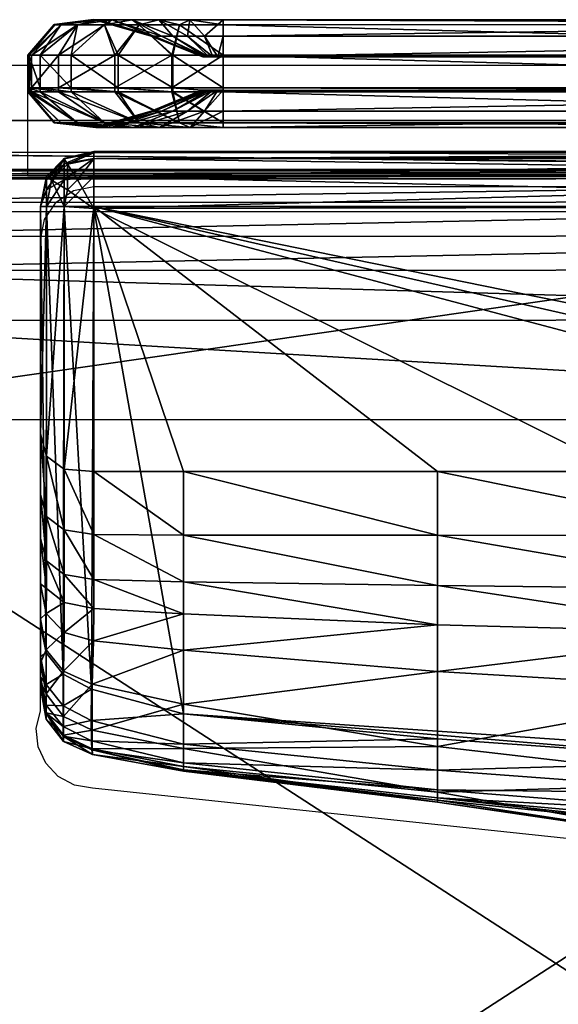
# Model space of a CAD drawing. Header units: inches. Extents: x -211 to 145, y -42 to 108.
# Tile 72 of 222: x -122 to -116, y 96 to 108. Entities that reach past the tile are written whole.
import ezdxf

# ---------------------------------------------------------------- set-up
doc = ezdxf.new("R2010")
doc.units = ezdxf.units.IN
doc.header["$MEASUREMENT"] = 0
for name, color, linetype in [('A-FURN', 7, 'Continuous'), ('A-FURN-P-SEAT', 2, 'Continuous'), ('A-FURN-P-SEAT-T', 2, 'Continuous')]:
    doc.layers.add(name, color=color, linetype=linetype)
doc.layers.add('CET color Grey57', color=7, linetype='Continuous', true_color=0x91938e)
doc.layers.add('CET color Grey65', color=7, linetype='Continuous', true_color=0xa4a5aa)
doc.styles.add('Arial', font='arial.ttf')

# ---------------------------------------------------------------- blocks, each defined once
blk = doc.blocks.new('*C25')
at = {"layer": 'A-FURN-P-SEAT', "linetype": 'Continuous'}
blk.add_line((-16.25, 15.697), (-16.25, 17.01), dxfattribs=at)
blk.add_line((-16.25, 15.697), (-16.25, 17.01), dxfattribs=at)
for points in [[(-24.537, -17.01), (-24.537, 16.216), (-24.477, 16.52), (-24.305, 16.777), (-24.047, 16.95), (-23.743, 17.01), (23.743, 17.01), (24.047, 16.95), (24.305, 16.777), (24.477, 16.52), (24.537, 16.216), (24.537, -17.01)], [(23.881, -17.01), (23.881, 15.559), (23.82, 15.863), (23.648, 16.121), (23.391, 16.293), (23.087, 16.354), (-23.087, 16.354), (-23.391, 16.293), (-23.648, 16.121), (-23.82, 15.863), (-23.881, 15.559), (-23.881, -17.01)], [(-24.537, -17.01), (-24.537, 16.216), (-24.477, 16.52), (-24.305, 16.777), (-24.047, 16.95), (-23.743, 17.01), (23.743, 17.01), (24.047, 16.95), (24.305, 16.777), (24.477, 16.52), (24.537, 16.216), (24.537, -17.01)], [(23.881, -17.01), (23.881, 15.559), (23.82, 15.863), (23.648, 16.121), (23.391, 16.293), (23.087, 16.354), (-23.087, 16.354), (-23.391, 16.293), (-23.648, 16.121), (-23.82, 15.863), (-23.881, 15.559), (-23.881, -17.01)], [(-23.881, -17.01), (-23.881, 15.559), (-23.82, 15.863), (-23.648, 16.121), (-23.391, 16.293), (-23.087, 16.354), (23.087, 16.354), (23.391, 16.293), (23.648, 16.121), (23.82, 15.863), (23.881, 15.559), (23.881, -17.01)], [(23.224, -17.01), (23.224, 14.903), (23.164, 15.207), (22.992, 15.464), (22.734, 15.637), (22.43, 15.697), (-22.43, 15.697), (-22.734, 15.637), (-22.992, 15.464), (-23.164, 15.207), (-23.224, 14.903), (-23.224, -17.01)], [(-23.881, -17.01), (-23.881, 15.559), (-23.82, 15.863), (-23.648, 16.121), (-23.391, 16.293), (-23.087, 16.354), (23.087, 16.354), (23.391, 16.293), (23.648, 16.121), (23.82, 15.863), (23.881, 15.559), (23.881, -17.01)], [(23.224, -17.01), (23.224, 14.903), (23.164, 15.207), (22.992, 15.464), (22.734, 15.637), (22.43, 15.697), (-22.43, 15.697), (-22.734, 15.637), (-22.992, 15.464), (-23.164, 15.207), (-23.224, 14.903), (-23.224, -17.01)], [(0, 6.772), (-15.482, 8.419), (-15.696, 8.454), (-15.887, 8.555), (-16.035, 8.713), (-16.125, 8.91), (-16.148, 9.125), (-16.1, 9.336), (-16.1, 14.933), (-16.051, 15.176), (-15.913, 15.383), (-15.707, 15.521), (-15.463, 15.57), (-15.463, 15.57), (15.463, 15.57)], [(0, 6.772), (-15.482, 8.419), (-15.696, 8.454), (-15.887, 8.555), (-16.035, 8.713), (-16.125, 8.91), (-16.148, 9.125), (-16.1, 9.336), (-16.1, 14.933), (-16.051, 15.176), (-15.913, 15.383), (-15.707, 15.521), (-15.463, 15.57), (-15.463, 15.57), (15.463, 15.57)]]:
    blk.add_lwpolyline(points, dxfattribs=at)
blk.add_lwpolyline([(-22.01, -17.01), (-22.312, -16.95), (-22.567, -16.779), (-22.737, -16.524), (-22.797, -16.223), (-22.797, 14.483), (-22.737, 14.784), (-22.567, 15.039), (-22.312, 15.21), (-22.01, 15.27), (22.01, 15.27), (22.312, 15.21), (22.567, 15.039), (22.737, 14.784), (22.797, 14.483), (22.797, -16.223), (22.737, -16.524), (22.567, -16.779), (22.312, -16.95), (22.01, -17.01), (-22.01, -17.01)], close=True, dxfattribs=at)
blk.add_lwpolyline([(-22.01, -17.01), (-22.312, -16.95), (-22.567, -16.779), (-22.737, -16.524), (-22.797, -16.223), (-22.797, 14.483), (-22.737, 14.784), (-22.567, 15.039), (-22.312, 15.21), (-22.01, 15.27), (22.01, 15.27), (22.312, 15.21), (22.567, 15.039), (22.737, 14.784), (22.797, 14.483), (22.797, -16.223), (22.737, -16.524), (22.567, -16.779), (22.312, -16.95), (22.01, -17.01), (-22.01, -17.01)], close=True, dxfattribs=at)
at = {"layer": 'A-FURN-P-SEAT-T', "linetype": 'Continuous', "style": 'Arial'}
blk.add_attdef('ITEXT', (-9.252, -17.234), '', height=2.8, dxfattribs=at).dxf.unprotected_set("ltscale", 0)
blk = doc.blocks.new('*C47')
at = {"layer": 'CET color Grey57', "linetype": 'Continuous'}
mesh = blk.add_polyface(dxfattribs=at)
corners = [(-15.735, 17.129, 49.396), (-15.34, 17.492, 49.014), (-15.658, 17.492, 48.602), (-16.103, 17.129, 48.843), (-15.858, 17.492, 48.121), (-16.236, 17.129, 48.215), (-15.404, 17.551, 47.999), (-15.927, 17.492, 47.604), (-16.24, 17.129, 47.605), (-15.457, 17.551, 47.604), (-15.937, 17.493, 13.817), (-16.25, 17.13, 13.817), (-15.467, 17.552, 13.817), (-15.883, 17.129, 0.712), (-16.205, 17.129, 1.403), (-15.658, 17.492, 1.69), (-15.34, 17.492, 1.277), (-16.235, 17.129, 2.07), (-15.858, 17.492, 2.171), (-15.404, 17.551, 2.293), (-16.24, 17.129, 2.687), (-15.927, 17.492, 2.687), (-15.457, 17.551, 2.688), (-15.735, 16.742, 49.396), (-16.103, 16.742, 48.843), (-16.236, 16.742, 48.215), (-16.24, 16.742, 47.605), (-16.25, 16.742, 13.817), (-15.883, 16.742, 0.712), (-15.214, 17.129, 0.406), (-16.204, 16.742, 1.403), (-16.235, 16.742, 2.07), (-16.24, 16.742, 2.687)]
mesh.append_faces([[corners[k] for k in face] for face in [(0, 1, 2, 0), (0, 2, 3, 0), (3, 2, 4, 3), (3, 4, 5, 3), (2, 6, 4, 2), (5, 4, 7, 5), (5, 7, 8, 5), (4, 6, 9, 4), (4, 9, 7, 4), (8, 7, 10, 8), (8, 10, 11, 8), (7, 9, 12, 7), (7, 12, 10, 7), (13, 14, 15, 13), (13, 15, 16, 13), (14, 17, 18, 14), (14, 18, 15, 14), (15, 18, 19, 15), (17, 20, 21, 17), (17, 21, 18, 17), (18, 21, 22, 18), (18, 22, 19, 18), (20, 11, 10, 20), (20, 10, 21, 20), (21, 10, 12, 21), (21, 12, 22, 21), (23, 0, 3, 23), (23, 3, 24, 23), (24, 3, 5, 24), (24, 5, 25, 24), (25, 5, 8, 25), (25, 8, 26, 25), (26, 8, 11, 26), (26, 11, 27, 26), (28, 13, 29, 28), (30, 14, 13, 30), (30, 13, 28, 30), (31, 17, 14, 31), (31, 14, 30, 31), (32, 20, 17, 32), (32, 17, 31, 32), (27, 11, 20, 27), (27, 20, 32, 27)]])
mesh = blk.add_polyface(dxfattribs=at)
corners = [(-14.525, 17.129, 49.911), (-14.926, 17.492, 49.33), (-15.177, 17.129, 49.77), (-14.445, 17.492, 49.529), (-14.692, 17.551, 48.923), (-15.34, 17.492, 49.014), (-15.735, 17.129, 49.396), (-15.008, 17.551, 48.681), (-14.527, 17.356, 48.198), (-15.251, 17.551, 48.366), (-15.658, 17.492, 48.602), (-14.661, 17.356, 48.024), (-15.404, 17.551, 47.999), (-14.746, 17.356, 47.821), (-14.775, 17.356, 47.603), (-15.457, 17.551, 47.604), (-14.785, 17.356, 13.817), (-15.467, 17.552, 13.817), (-14.18, 17.113, 13.817), (-14.539, 17.129, 0.38), (-15.214, 17.129, 0.406), (-14.926, 17.492, 0.961), (-15.883, 17.129, 0.712), (-15.34, 17.492, 1.277), (-15.008, 17.551, 1.611), (-14.692, 17.551, 1.369), (-14.527, 17.356, 2.093), (-15.658, 17.492, 1.69), (-15.251, 17.551, 1.926), (-14.661, 17.356, 2.268), (-15.404, 17.551, 2.293), (-14.746, 17.356, 2.471), (-15.457, 17.551, 2.688), (-14.775, 17.356, 2.688), (-14.525, 16.742, 49.911), (-15.177, 16.742, 49.77), (-15.735, 16.742, 49.396), (-15.214, 16.742, 0.406), (-14.539, 16.742, 0.38), (-15.883, 16.742, 0.712)]
mesh.append_faces([[corners[k] for k in face] for face in [(0, 1, 2, 0), (3, 4, 1, 3), (2, 1, 5, 2), (2, 5, 6, 2), (1, 4, 7, 1), (1, 7, 5, 1), (4, 8, 7, 4), (5, 7, 9, 5), (5, 9, 10, 5), (7, 8, 11, 7), (7, 11, 9, 7), (10, 9, 12, 10), (9, 11, 13, 9), (9, 13, 12, 9), (12, 13, 14, 12), (12, 14, 15, 12), (15, 14, 16, 15), (15, 16, 17, 15), (14, 18, 16, 14), (19, 20, 21, 19), (20, 22, 23, 20), (20, 23, 21, 20), (21, 23, 24, 21), (21, 24, 25, 21), (25, 24, 26, 25), (23, 27, 28, 23), (23, 28, 24, 23), (24, 28, 29, 24), (24, 29, 26, 24), (27, 30, 28, 27), (28, 30, 31, 28), (28, 31, 29, 28), (30, 32, 33, 30), (30, 33, 31, 30), (32, 17, 16, 32), (32, 16, 33, 32), (33, 16, 18, 33), (34, 0, 2, 34), (34, 2, 35, 34), (35, 2, 6, 35), (35, 6, 36, 35), (37, 20, 19, 37), (37, 19, 38, 37), (39, 20, 37, 39)]])
mesh = blk.add_polyface(dxfattribs=at)
corners = [(-13.929, 17.129, 49.909), (-14.445, 17.492, 49.529), (-14.525, 17.129, 49.911), (-13.929, 17.492, 49.596), (-14.324, 17.551, 49.074), (-14.926, 17.492, 49.33), (-14.692, 17.551, 48.923), (-14.149, 17.356, 48.416), (-14.352, 17.356, 48.332), (-13.993, 17.112, 47.831), (-14.051, 17.112, 47.807), (-14.527, 17.356, 48.198), (-14.1, 17.112, 47.77), (-14.138, 17.112, 47.72), (-14.661, 17.356, 48.024), (-14.162, 17.112, 47.663), (-14.746, 17.356, 47.821), (-14.17, 17.112, 47.603), (-14.775, 17.356, 47.603), (-14.18, 17.113, 13.817), (-13.929, 17.129, 0.383), (-14.539, 17.129, 0.38), (-14.445, 17.492, 0.763), (-13.929, 17.492, 0.696), (-14.324, 17.551, 1.217), (-14.926, 17.492, 0.961), (-14.692, 17.551, 1.369), (-14.352, 17.356, 1.96), (-14.149, 17.356, 1.876), (-14.051, 17.112, 2.484), (-14.527, 17.356, 2.093), (-14.1, 17.112, 2.522), (-14.661, 17.356, 2.268), (-14.138, 17.112, 2.571), (-14.746, 17.356, 2.471), (-14.162, 17.112, 2.629), (-14.775, 17.356, 2.688), (-14.17, 17.112, 2.689), (-13.929, 16.742, 49.909), (-14.525, 16.742, 49.911), (-14.539, 16.742, 0.38), (-13.929, 16.742, 0.383)]
mesh.append_faces([[corners[k] for k in face] for face in [(0, 1, 2, 0), (3, 4, 1, 3), (2, 1, 5, 2), (1, 4, 6, 1), (4, 7, 8, 4), (4, 8, 6, 4), (7, 9, 10, 7), (7, 10, 8, 7), (6, 8, 11, 6), (8, 10, 12, 8), (8, 12, 11, 8), (11, 12, 13, 11), (11, 13, 14, 11), (14, 13, 15, 14), (14, 15, 16, 14), (16, 15, 17, 16), (16, 17, 18, 16), (18, 17, 19, 18), (20, 21, 22, 20), (23, 22, 24, 23), (21, 25, 22, 21), (22, 25, 26, 22), (22, 26, 24, 22), (24, 26, 27, 24), (24, 27, 28, 24), (28, 27, 29, 28), (26, 30, 27, 26), (27, 30, 31, 27), (27, 31, 29, 27), (30, 32, 33, 30), (30, 33, 31, 30), (32, 34, 35, 32), (32, 35, 33, 32), (34, 36, 37, 34), (34, 37, 35, 34), (36, 19, 37, 36), (38, 2, 39, 38), (40, 21, 20, 40), (40, 20, 41, 40), (19, 17, 15, 19), (19, 15, 13, 19), (19, 13, 12, 19), (19, 12, 10, 19), (19, 10, 9, 19)]])
mesh = blk.add_polyface(dxfattribs=at)
corners = [(-13.929, 17.112, 47.839), (-13.929, 17.356, 48.444), (0, 17.357, 48.443), (0, 17.11, 47.839), (-13.929, 17.551, 49.126), (0, 17.55, 49.119), (-13.929, 17.492, 49.596), (0, 17.494, 49.595), (-13.929, 17.129, 49.909), (0, 17.128, 49.909), (-13.929, 16.742, 49.909), (0, 16.742, 49.909), (-14.445, 17.492, 49.529), (-14.324, 17.551, 49.074), (-14.149, 17.356, 48.416), (-13.993, 17.112, 47.831), (-13.929, 17.112, 2.453), (0, 17.11, 2.453), (0, 17.357, 1.849), (-13.929, 17.356, 1.848), (0, 17.55, 1.173), (-13.929, 17.551, 1.166), (0, 17.494, 0.696), (-13.929, 17.492, 0.696), (0, 17.128, 0.383), (-13.929, 17.129, 0.383), (0, 16.742, 0.383), (-13.929, 16.742, 0.383), (-14.445, 17.492, 0.763), (-14.324, 17.551, 1.217), (-14.149, 17.356, 1.876), (-13.993, 17.112, 2.461), (-14.051, 17.112, 2.484), (-14.525, 17.129, 49.911), (-14.18, 17.113, 13.817), (-14.1, 17.112, 2.522), (-14.138, 17.112, 2.571), (-14.162, 17.112, 2.629), (-14.17, 17.112, 2.689)]
mesh.append_faces([[corners[k] for k in face] for face in [(0, 1, 2, 0), (0, 2, 3, 0), (1, 4, 5, 1), (1, 5, 2, 1), (4, 6, 7, 4), (4, 7, 5, 4), (6, 8, 9, 6), (6, 9, 7, 6), (8, 10, 11, 8), (8, 11, 9, 8), (8, 6, 12, 8), (6, 4, 13, 6), (4, 1, 14, 4), (4, 14, 13, 4), (1, 0, 15, 1), (1, 15, 14, 1), (16, 17, 18, 16), (16, 18, 19, 16), (19, 18, 20, 19), (19, 20, 21, 19), (21, 20, 22, 21), (21, 22, 23, 21), (23, 22, 24, 23), (23, 24, 25, 23), (25, 24, 26, 25), (25, 26, 27, 25), (25, 28, 23, 25), (23, 29, 21, 23), (21, 29, 30, 21), (21, 30, 19, 21), (19, 30, 31, 19), (19, 31, 16, 19), (30, 32, 31, 30), (10, 8, 33, 10), (34, 15, 0, 34), (0, 16, 34, 0), (16, 31, 32, 16), (16, 32, 35, 16), (16, 35, 36, 16), (16, 36, 37, 16), (16, 37, 38, 16), (16, 38, 34, 16), (17, 16, 0, 17), (17, 0, 3, 17)]])
mesh = blk.add_polyface(dxfattribs=at)
corners = [(-15.34, 16.324, 49.014), (-15.735, 16.694, 49.396), (-16.103, 16.694, 48.843), (-15.657, 16.325, 48.602), (-15.735, 16.742, 49.396), (-16.103, 16.742, 48.843), (-16.236, 16.694, 48.215), (-15.858, 16.325, 48.121), (-16.236, 16.742, 48.215), (-15.239, 16.272, 48.359), (-16.24, 16.694, 47.605), (-15.927, 16.325, 47.604), (-16.24, 16.742, 47.605), (-15.391, 16.272, 47.995), (-15.443, 16.272, 47.604), (-16.25, 16.695, 13.817), (-15.936, 16.325, 13.817), (-16.25, 16.742, 13.817), (-15.453, 16.273, 13.817), (-15.214, 16.694, 0.406), (-15.883, 16.694, 0.712), (-15.883, 16.742, 0.712), (-15.34, 16.324, 1.278), (-15.657, 16.325, 1.69), (-16.204, 16.694, 1.403), (-16.204, 16.742, 1.403), (-15.858, 16.325, 2.171), (-16.235, 16.694, 2.07), (-16.235, 16.742, 2.07), (-15.239, 16.272, 1.933), (-15.927, 16.325, 2.688), (-16.24, 16.694, 2.687), (-16.24, 16.742, 2.687), (-15.391, 16.272, 2.297), (-15.443, 16.272, 2.688)]
mesh.append_faces([[corners[k] for k in face] for face in [(0, 1, 2, 0), (0, 2, 3, 0), (1, 4, 5, 1), (1, 5, 2, 1), (3, 2, 6, 3), (3, 6, 7, 3), (2, 5, 8, 2), (2, 8, 6, 2), (9, 3, 7, 9), (7, 6, 10, 7), (7, 10, 11, 7), (6, 8, 12, 6), (6, 12, 10, 6), (13, 7, 11, 13), (13, 11, 14, 13), (11, 10, 15, 11), (11, 15, 16, 11), (10, 12, 17, 10), (10, 17, 15, 10), (14, 11, 16, 14), (14, 16, 18, 14), (19, 20, 21, 19), (22, 23, 24, 22), (22, 24, 20, 22), (20, 24, 25, 20), (20, 25, 21, 20), (23, 26, 27, 23), (23, 27, 24, 23), (24, 27, 28, 24), (24, 28, 25, 24), (29, 26, 23, 29), (26, 30, 31, 26), (26, 31, 27, 26), (27, 31, 32, 27), (27, 32, 28, 27), (33, 34, 30, 33), (33, 30, 26, 33), (30, 16, 15, 30), (30, 15, 31, 30), (31, 15, 17, 31), (31, 17, 32, 31), (34, 18, 16, 34), (34, 16, 30, 34)]])
mesh = blk.add_polyface(dxfattribs=at)
corners = [(-14.445, 16.324, 49.528), (-14.525, 16.694, 49.911), (-15.177, 16.694, 49.77), (-14.926, 16.324, 49.33), (-14.525, 16.742, 49.911), (-15.177, 16.742, 49.77), (-14.32, 16.272, 49.061), (-14.685, 16.272, 48.911), (-15.735, 16.694, 49.396), (-15.34, 16.324, 49.014), (-15.735, 16.742, 49.396), (-14.351, 16.463, 48.33), (-14.998, 16.272, 48.671), (-14.525, 16.463, 48.197), (-15.239, 16.272, 48.359), (-14.659, 16.463, 48.023), (-15.657, 16.325, 48.602), (-15.391, 16.272, 47.995), (-14.744, 16.463, 47.82), (-15.858, 16.325, 48.121), (-15.443, 16.272, 47.604), (-14.773, 16.463, 47.603), (-15.453, 16.273, 13.817), (-14.783, 16.464, 13.817), (-14.445, 16.324, 0.763), (-14.926, 16.324, 0.962), (-15.214, 16.694, 0.406), (-14.539, 16.694, 0.38), (-15.214, 16.742, 0.406), (-14.539, 16.742, 0.38), (-15.34, 16.324, 1.278), (-15.883, 16.694, 0.712), (-15.883, 16.742, 0.712), (-14.351, 16.463, 1.962), (-14.998, 16.272, 1.62), (-14.685, 16.272, 1.381), (-14.525, 16.463, 2.095), (-14.659, 16.463, 2.269), (-15.239, 16.272, 1.933), (-15.657, 16.325, 1.69), (-14.744, 16.463, 2.472), (-15.391, 16.272, 2.297), (-15.858, 16.325, 2.171), (-14.773, 16.463, 2.689), (-15.443, 16.272, 2.688)]
mesh.append_faces([[corners[k] for k in face] for face in [(0, 1, 2, 0), (0, 2, 3, 0), (1, 4, 5, 1), (1, 5, 2, 1), (6, 3, 7, 6), (3, 2, 8, 3), (3, 8, 9, 3), (2, 5, 10, 2), (2, 10, 8, 2), (11, 7, 12, 11), (7, 3, 9, 7), (7, 9, 12, 7), (13, 12, 14, 13), (13, 14, 15, 13), (12, 9, 16, 12), (12, 16, 14, 12), (15, 14, 17, 15), (15, 17, 18, 15), (14, 19, 17, 14), (18, 17, 20, 18), (18, 20, 21, 18), (21, 20, 22, 21), (21, 22, 23, 21), (24, 25, 26, 24), (24, 26, 27, 24), (27, 26, 28, 27), (27, 28, 29, 27), (25, 30, 31, 25), (25, 31, 26, 25), (26, 32, 28, 26), (33, 34, 35, 33), (35, 34, 30, 35), (35, 30, 25, 35), (36, 37, 38, 36), (36, 38, 34, 36), (34, 38, 39, 34), (34, 39, 30, 34), (37, 40, 41, 37), (37, 41, 38, 37), (38, 41, 42, 38), (40, 43, 44, 40), (40, 44, 41, 40), (43, 23, 22, 43), (43, 22, 44, 43)]])
mesh = blk.add_polyface(dxfattribs=at)
corners = [(-13.929, 16.324, 49.595), (-14.525, 16.694, 49.911), (-14.445, 16.324, 49.528), (-13.929, 16.694, 49.909), (-14.525, 16.742, 49.911), (-13.929, 16.272, 49.112), (-14.32, 16.272, 49.061), (-13.993, 16.714, 47.831), (-14.148, 16.463, 48.413), (-14.351, 16.463, 48.33), (-14.051, 16.714, 47.807), (-14.685, 16.272, 48.911), (-14.926, 16.324, 49.33), (-14.525, 16.463, 48.197), (-14.1, 16.714, 47.77), (-14.998, 16.272, 48.671), (-14.659, 16.463, 48.023), (-14.138, 16.714, 47.72), (-14.744, 16.463, 47.82), (-14.162, 16.714, 47.663), (-14.773, 16.463, 47.603), (-14.17, 16.714, 47.603), (-14.783, 16.464, 13.817), (-14.18, 16.715, 13.817), (-13.929, 16.324, 0.696), (-14.445, 16.324, 0.763), (-14.539, 16.694, 0.38), (-13.929, 16.694, 0.383), (-14.539, 16.742, 0.38), (-13.929, 16.272, 1.18), (-14.32, 16.272, 1.231), (-13.993, 16.714, 2.461), (-14.051, 16.714, 2.484), (-14.351, 16.463, 1.962), (-14.148, 16.463, 1.878), (-14.685, 16.272, 1.381), (-14.926, 16.324, 0.962), (-14.1, 16.714, 2.522), (-14.525, 16.463, 2.095), (-14.998, 16.272, 1.62), (-14.138, 16.714, 2.571), (-14.659, 16.463, 2.269), (-14.162, 16.714, 2.629), (-14.744, 16.463, 2.472), (-14.17, 16.714, 2.689), (-14.773, 16.463, 2.689)]
mesh.append_faces([[corners[k] for k in face] for face in [(0, 1, 2, 0), (3, 4, 1, 3), (5, 2, 6, 5), (7, 8, 9, 7), (7, 9, 10, 7), (8, 6, 11, 8), (8, 11, 9, 8), (6, 2, 12, 6), (10, 9, 13, 10), (10, 13, 14, 10), (9, 15, 13, 9), (14, 13, 16, 14), (14, 16, 17, 14), (17, 16, 18, 17), (17, 18, 19, 17), (19, 18, 20, 19), (19, 20, 21, 19), (21, 20, 22, 21), (21, 22, 23, 21), (24, 25, 26, 24), (27, 26, 28, 27), (29, 30, 25, 29), (31, 32, 33, 31), (31, 33, 34, 31), (34, 33, 35, 34), (34, 35, 30, 34), (30, 35, 36, 30), (30, 36, 25, 30), (32, 37, 38, 32), (32, 38, 33, 32), (33, 38, 39, 33), (37, 40, 41, 37), (37, 41, 38, 37), (40, 42, 43, 40), (40, 43, 41, 40), (42, 44, 45, 42), (42, 45, 43, 42), (44, 23, 22, 44), (44, 22, 45, 44), (23, 44, 42, 23), (23, 42, 40, 23), (23, 40, 37, 23), (23, 37, 32, 23), (23, 32, 31, 23)]])
mesh = blk.add_polyface(dxfattribs=at)
corners = [(-13.929, 16.694, 49.909), (-13.929, 16.324, 49.595), (0, 16.327, 49.595), (0, 16.693, 49.909), (-13.929, 16.272, 49.112), (0, 16.271, 49.119), (-13.929, 16.463, 48.442), (0, 16.465, 48.443), (-13.929, 16.714, 47.839), (0, 16.711, 47.839), (-14.525, 16.694, 49.911), (-13.929, 16.742, 49.909), (-14.525, 16.742, 49.911), (-14.148, 16.463, 48.413), (-13.993, 16.714, 47.831), (-14.32, 16.272, 49.061), (-14.445, 16.324, 49.528), (-13.929, 16.694, 0.383), (0, 16.693, 0.383), (0, 16.327, 0.696), (-13.929, 16.324, 0.696), (0, 16.271, 1.173), (-13.929, 16.272, 1.18), (0, 16.465, 1.849), (-13.929, 16.463, 1.85), (0, 16.711, 2.453), (-13.929, 16.714, 2.453), (-14.539, 16.694, 0.38), (-14.539, 16.742, 0.38), (-13.929, 16.742, 0.383), (-13.993, 16.714, 2.461), (-14.148, 16.463, 1.878), (-14.32, 16.272, 1.231), (-14.445, 16.324, 0.763), (0, 16.742, 49.909), (0, 16.742, 0.383), (-14.18, 16.715, 13.817), (-14.051, 16.714, 47.807), (-14.1, 16.714, 47.77), (-14.138, 16.714, 47.72), (-14.162, 16.714, 47.663), (-14.17, 16.714, 47.603)]
mesh.append_faces([[corners[k] for k in face] for face in [(0, 1, 2, 0), (0, 2, 3, 0), (1, 4, 5, 1), (1, 5, 2, 1), (4, 6, 7, 4), (4, 7, 5, 4), (6, 8, 9, 6), (6, 9, 7, 6), (1, 0, 10, 1), (0, 11, 12, 0), (8, 6, 13, 8), (8, 13, 14, 8), (6, 4, 15, 6), (6, 15, 13, 6), (4, 1, 16, 4), (17, 18, 19, 17), (17, 19, 20, 17), (20, 19, 21, 20), (20, 21, 22, 20), (22, 21, 23, 22), (22, 23, 24, 22), (24, 23, 25, 24), (24, 25, 26, 24), (20, 27, 17, 20), (17, 28, 29, 17), (26, 30, 31, 26), (26, 31, 24, 26), (24, 31, 32, 24), (24, 32, 22, 24), (22, 33, 20, 22), (11, 0, 3, 11), (11, 3, 34, 11), (35, 18, 17, 35), (35, 17, 29, 35), (9, 8, 26, 9), (9, 26, 25, 9), (36, 30, 26, 36), (36, 26, 8, 36), (8, 14, 37, 8), (8, 37, 38, 8), (8, 38, 39, 8), (8, 39, 40, 8), (8, 40, 41, 8), (8, 41, 36, 8)]])
at = {"layer": 'CET color Grey65', "linetype": 'Continuous'}
mesh = blk.add_polyface(dxfattribs=at)
corners = [(-22.217, -16.076, 12.225), (-22.184, -15.958, 15.894), (-22.203, 15.758, 15.764), (-19.951, 15.769, 12.225), (-19.951, -16.062, 15.763), (-19.951, 15.657, 15.9), (-23.002, -0.128, 12.225), (-23.004, 12.795, 12.225), (-22.888, 12.795, 15.901), (-22.988, -0.128, 15.763), (-22.99, -12.831, 15.763), (-22.427, -16.263, 13.994), (-23.214, 15.183, 13.994), (-19.951, -16.263, 13.994), (-19.951, 15.971, 13.994), (-23.214, -12.831, 13.994), (-23.212, -0.128, 13.994), (-23.214, 12.795, 13.994), (-23.004, 14.981, 12.225), (-22.99, -15.274, 15.764), (-22.886, 14.953, 15.895), (-23.214, -15.475, 13.994), (-22.427, 15.971, 13.994), (-22.561, -16.027, 12.225), (-22.808, -15.88, 12.225), (-22.955, 15.326, 12.225), (-22.807, 15.572, 12.225), (-22.941, -15.619, 15.764), (-22.794, -15.865, 15.764), (-22.503, -15.912, 15.894), (-22.547, 15.709, 15.764), (-22.794, 15.562, 15.764), (-22.84, 15.272, 15.894), (-22.771, -16.214, 13.994), (-23.017, -16.066, 13.994), (-23.165, -15.82, 13.994), (-23.165, 15.528, 13.994), (-23.017, 15.774, 13.994), (-22.771, 15.921, 13.994), (-22.217, 15.769, 12.225), (-22.203, -16.062, 15.764), (-22.184, 15.654, 15.894), (-19.951, -16.077, 12.225), (-19.951, -15.961, 15.9), (-19.951, 15.759, 15.763), (-23.004, -12.831, 12.225), (-22.99, 12.795, 15.763), (-22.886, -0.128, 15.901), (-22.888, -12.831, 15.901), (-23.004, -15.289, 12.225), (-22.886, -15.257, 15.895), (-22.99, 14.971, 15.764), (-22.955, -15.634, 12.225), (-22.561, 15.72, 12.225), (-22.84, -15.576, 15.894), (-22.716, -15.788, 15.893), (-22.547, -16.013, 15.764), (-22.503, 15.608, 15.894), (-22.716, 15.484, 15.893), (-22.941, 15.316, 15.764), (-22.21, -16.06, 12.171), (-22.21, 15.752, 12.171), (-19.951, 15.752, 12.171), (-19.951, -16.06, 12.171), (-22.987, -12.831, 12.171), (-22.985, -0.128, 12.171), (-22.987, 12.795, 12.171), (-22.987, -15.283, 12.171), (-22.987, 14.974, 12.171), (-22.551, -16.011, 12.171), (-22.793, -15.866, 12.171), (-22.938, -15.624, 12.171), (-22.938, 15.316, 12.171), (-22.793, 15.558, 12.171), (-22.551, 15.703, 12.171), (0, -15.955, 15.9), (0, 15.662, 15.9), (0, 15.976, 13.994), (0, 15.774, 12.225), (0, 15.764, 15.763), (0, 15.757, 12.171), (0, -16.055, 12.171), (19.946, -16.077, 12.225), (0, -16.071, 12.225), (0, -16.258, 13.994), (19.946, -16.263, 13.994), (23, 12.795, 12.225), (23.002, -0.128, 12.225), (23.211, -0.128, 13.994), (23.209, 12.795, 13.994), (19.946, -16.062, 15.763), (22.198, -16.062, 15.764), (22.422, -16.263, 13.994), (19.946, 15.769, 12.225), (22.212, 15.769, 12.225), (22.422, 15.971, 13.994), (19.946, 15.971, 13.994), (23, -12.831, 12.225), (23, -15.289, 12.225), (23.209, -15.475, 13.994), (23.209, -12.831, 13.994), (22.986, 12.795, 15.763), (22.986, 14.971, 15.764), (23.209, 15.183, 13.994), (22.988, -0.128, 15.763), (22.212, -16.076, 12.225), (22.198, 15.758, 15.764), (19.946, 15.759, 15.763), (22.986, -15.274, 15.764), (22.986, -12.831, 15.763), (23, 14.981, 12.225), (22.543, -16.013, 15.764), (22.766, -16.214, 13.994), (22.557, 15.72, 12.225), (22.766, 15.921, 13.994), (22.557, -16.027, 12.225), (22.543, 15.709, 15.764), (22.789, -15.865, 15.764), (23.012, -16.066, 13.994), (22.936, -15.619, 15.764), (23.16, -15.82, 13.994), (22.803, 15.572, 12.225), (23.012, 15.774, 13.994), (22.95, 15.326, 12.225), (23.16, 15.528, 13.994), (22.803, -15.88, 12.225), (22.95, -15.634, 12.225), (22.789, 15.562, 15.764), (22.936, 15.316, 15.764), (22.883, 12.795, 15.901), (22.886, -0.128, 15.901), (19.946, -15.961, 15.9), (22.711, -15.788, 15.893), (22.499, -15.912, 15.894), (22.179, -15.958, 15.894), (22.883, -12.831, 15.901), (22.712, 15.484, 15.893), (22.835, 15.272, 15.894), (22.881, 14.953, 15.895), (22.881, -15.257, 15.895), (22.835, -15.576, 15.894), (19.946, 15.657, 15.9), (22.179, 15.654, 15.894), (22.499, 15.608, 15.894), (0, -16.057, 15.763), (22.982, -15.283, 12.171), (22.934, -15.624, 12.171), (22.205, 15.752, 12.171), (22.547, 15.703, 12.171), (22.547, -16.011, 12.171), (22.205, -16.06, 12.171), (22.788, -15.866, 12.171), (22.934, 15.316, 12.171), (22.982, 14.974, 12.171), (22.788, 15.558, 12.171), (22.982, -12.831, 12.171), (19.946, 15.752, 12.171), (19.946, -16.06, 12.171), (22.985, -0.128, 12.171), (22.982, 12.795, 12.171)]
mesh.append_faces([[corners[k] for k in face] for face in [(42, 83, 84, 42), (42, 84, 13, 42), (7, 6, 16, 7), (7, 16, 17, 7), (4, 40, 11, 4), (4, 11, 13, 4), (3, 39, 22, 3), (3, 22, 14, 3), (45, 49, 21, 45), (45, 21, 15, 45), (6, 45, 15, 6), (6, 15, 16, 6), (46, 51, 12, 46), (46, 12, 17, 46), (16, 9, 46, 16), (16, 46, 17, 16), (11, 0, 42, 11), (11, 42, 13, 11), (22, 2, 44, 22), (22, 44, 14, 22), (14, 44, 79, 14), (14, 79, 77, 14), (21, 19, 10, 21), (21, 10, 15, 21), (15, 10, 9, 15), (15, 9, 16, 15), (12, 18, 7, 12), (12, 7, 17, 12), (40, 56, 33, 40), (40, 33, 11, 40), (39, 53, 38, 39), (39, 38, 22, 39), (11, 33, 23, 11), (11, 23, 0, 11), (22, 38, 30, 22), (22, 30, 2, 22), (56, 28, 34, 56), (56, 34, 33, 56), (28, 27, 35, 28), (28, 35, 34, 28), (27, 19, 21, 27), (27, 21, 35, 27), (53, 26, 37, 53), (53, 37, 38, 53), (26, 25, 36, 26), (26, 36, 37, 26), (25, 18, 12, 25), (25, 12, 36, 25), (33, 34, 24, 33), (33, 24, 23, 33), (34, 35, 52, 34), (34, 52, 24, 34), (35, 21, 49, 35), (35, 49, 52, 35), (38, 37, 31, 38), (38, 31, 30, 38), (37, 36, 59, 37), (37, 59, 31, 37), (36, 12, 51, 36), (36, 51, 59, 36), (1, 40, 4, 1), (1, 4, 43, 1), (20, 51, 46, 20), (20, 46, 8, 20), (43, 4, 144, 43), (43, 144, 75, 43), (5, 44, 2, 5), (5, 2, 41, 5), (8, 46, 9, 8), (8, 9, 47, 8), (47, 9, 10, 47), (47, 10, 48, 47), (48, 10, 19, 48), (48, 19, 50, 48), (49, 67, 71, 49), (49, 71, 52, 49), (39, 61, 74, 39), (39, 74, 53, 39), (40, 1, 29, 40), (40, 29, 56, 40), (51, 20, 32, 51), (51, 32, 59, 51), (23, 69, 60, 23), (23, 60, 0, 23), (24, 70, 69, 24), (24, 69, 23, 24), (52, 71, 70, 52), (52, 70, 24, 52), (25, 72, 68, 25), (25, 68, 18, 25), (26, 73, 72, 26), (26, 72, 25, 26), (53, 74, 73, 53), (53, 73, 26, 53), (27, 54, 50, 27), (27, 50, 19, 27), (28, 55, 54, 28), (28, 54, 27, 28), (56, 29, 55, 56), (56, 55, 28, 56), (30, 57, 41, 30), (30, 41, 2, 30), (31, 58, 57, 31), (31, 57, 30, 31), (59, 32, 58, 59), (59, 58, 31, 59), (67, 49, 45, 67), (67, 45, 64, 67), (61, 39, 3, 61), (61, 3, 62, 61), (62, 3, 78, 62), (62, 78, 80, 62), (63, 42, 0, 63), (63, 0, 60, 63), (64, 45, 6, 64), (64, 6, 65, 64), (65, 6, 7, 65), (65, 7, 66, 65), (66, 7, 18, 66), (66, 18, 68, 66), (78, 3, 14, 78), (78, 14, 77, 78), (144, 4, 13, 144), (144, 13, 84, 144), (79, 44, 5, 79), (79, 5, 76, 79), (83, 42, 63, 83), (83, 63, 81, 83), (82, 85, 84, 82), (82, 84, 83, 82), (86, 89, 88, 86), (86, 88, 87, 86), (90, 85, 92, 90), (90, 92, 91, 90), (93, 96, 95, 93), (93, 95, 94, 93), (97, 100, 99, 97), (97, 99, 98, 97), (87, 88, 100, 87), (87, 100, 97, 87), (101, 89, 103, 101), (101, 103, 102, 101), (88, 89, 101, 88), (88, 101, 104, 88), (92, 85, 82, 92), (92, 82, 105, 92), (95, 96, 107, 95), (95, 107, 106, 95), (96, 77, 79, 96), (96, 79, 107, 96), (99, 100, 109, 99), (99, 109, 108, 99), (100, 88, 104, 100), (100, 104, 109, 100), (103, 89, 86, 103), (103, 86, 110, 103), (91, 92, 112, 91), (91, 112, 111, 91), (94, 95, 114, 94), (94, 114, 113, 94), (92, 105, 115, 92), (92, 115, 112, 92), (95, 106, 116, 95), (95, 116, 114, 95), (111, 112, 118, 111), (111, 118, 117, 111), (117, 118, 120, 117), (117, 120, 119, 117), (119, 120, 99, 119), (119, 99, 108, 119), (113, 114, 122, 113), (113, 122, 121, 113), (121, 122, 124, 121), (121, 124, 123, 121), (123, 124, 103, 123), (123, 103, 110, 123), (112, 115, 125, 112), (112, 125, 118, 112), (118, 125, 126, 118), (118, 126, 120, 118), (120, 126, 98, 120), (120, 98, 99, 120), (114, 116, 127, 114), (114, 127, 122, 114), (122, 127, 128, 122), (122, 128, 124, 122), (124, 128, 102, 124), (124, 102, 103, 124), (134, 131, 90, 134), (134, 90, 91, 134), (138, 129, 101, 138), (138, 101, 102, 138), (131, 75, 144, 131), (131, 144, 90, 131), (141, 142, 106, 141), (141, 106, 107, 141), (129, 130, 104, 129), (129, 104, 101, 129), (130, 135, 109, 130), (130, 109, 104, 130), (135, 139, 108, 135), (135, 108, 109, 135), (98, 126, 146, 98), (98, 146, 145, 98), (94, 113, 148, 94), (94, 148, 147, 94), (91, 111, 133, 91), (91, 133, 134, 91), (102, 128, 137, 102), (102, 137, 138, 102), (115, 105, 150, 115), (115, 150, 149, 115), (125, 115, 149, 125), (125, 149, 151, 125), (126, 125, 151, 126), (126, 151, 146, 126), (123, 110, 153, 123), (123, 153, 152, 123), (121, 123, 152, 121), (121, 152, 154, 121), (113, 121, 154, 113), (113, 154, 148, 113), (119, 108, 139, 119), (119, 139, 140, 119), (117, 119, 140, 117), (117, 140, 132, 117), (111, 117, 132, 111), (111, 132, 133, 111), (116, 106, 142, 116), (116, 142, 143, 116), (127, 116, 143, 127), (127, 143, 136, 127), (128, 127, 136, 128), (128, 136, 137, 128), (145, 155, 97, 145), (145, 97, 98, 145), (147, 156, 93, 147), (147, 93, 94, 147), (156, 80, 78, 156), (156, 78, 93, 156), (157, 150, 105, 157), (157, 105, 82, 157), (155, 158, 87, 155), (155, 87, 97, 155), (158, 159, 86, 158), (158, 86, 87, 158), (159, 153, 110, 159), (159, 110, 86, 159), (78, 77, 96, 78), (78, 96, 93, 78), (144, 84, 85, 144), (144, 85, 90, 144), (79, 76, 141, 79), (79, 141, 107, 79), (83, 81, 157, 83), (83, 157, 82, 83)]])
mesh = blk.add_polyface(dxfattribs=at)
corners = [(-15.463, 15.306, 17.29), (-15.659, 15.647, 17.362), (-15.463, 15.687, 17.362), (-16.1, 15.332, 31.401), (-16.029, 15.648, 31.598), (-16.029, 15.687, 31.401), (-15.817, 15.9, 31.401), (-15.463, 15.983, 31.401), (-15.463, 15.969, 17.928), (-15.817, 15.897, 17.928), (-16.029, 15.332, 31.755), (-16.1, 12.627, 31.4), (-15.817, 15.333, 17.362), (-15.777, 15.529, 17.362), (-15.966, 15.646, 17.575), (-16.029, 15.332, 17.574), (-16.029, 15.685, 17.928), (-16.1, 15.332, 17.928), (-15.777, 15.835, 17.575), (-15.463, 15.898, 17.575), (-16.029, 15.529, 31.716), (-15.817, 15.648, 31.904), (-15.817, 15.332, 31.967), (-15.463, 15.687, 31.967), (-15.463, 15.332, 32.037), (-15.817, 15.837, 31.716), (-15.463, 15.9, 31.755)]
mesh.append_faces([[corners[k] for k in face] for face in [(0, 1, 2, 0), (3, 4, 5, 3), (6, 7, 8, 6), (8, 9, 6, 8), (10, 3, 11, 10), (0, 12, 13, 0), (14, 13, 12, 14), (12, 15, 14, 12), (16, 14, 15, 16), (15, 17, 16, 15), (0, 13, 1, 0), (18, 1, 13, 18), (13, 14, 18, 13), (9, 18, 14, 9), (14, 16, 9, 14), (19, 2, 1, 19), (1, 18, 19, 1), (8, 19, 18, 8), (18, 9, 8, 18), (3, 10, 20, 3), (21, 20, 10, 21), (10, 22, 21, 10), (23, 21, 22, 23), (22, 24, 23, 22), (3, 20, 4, 3), (25, 4, 20, 25), (20, 21, 25, 20), (26, 25, 21, 26), (21, 23, 26, 21), (6, 5, 4, 6), (4, 25, 6, 4), (7, 6, 25, 7), (25, 26, 7, 25), (5, 6, 9, 5), (9, 16, 5, 9), (3, 5, 16, 3), (16, 17, 3, 16)]])
mesh = blk.add_polyface(dxfattribs=at)
corners = [(-7.657, 10.26, 31.013), (-7.657, 9.582, 29.803), (-3.577, 9.394, 29.803), (-14.401, 9.416, 26.836), (-11.381, 8.914, 26.836), (-11.381, 9.804, 29.803), (-14.401, 10.056, 29.803), (-11.381, 10.358, 30.964), (-15.467, 10.167, 29.803), (-14.401, 10.488, 30.892), (-15.465, 10.553, 30.868), (-15.484, 9.655, 26.836), (-15.463, 15.898, 17.575), (-15.463, 15.969, 17.928), (0, 15.983, 17.931), (-15.463, 15.983, 31.401), (-15.463, 15.9, 31.755), (0, 15.899, 31.755), (-15.463, 15.687, 17.362), (0, 15.949, 17.575), (-15.463, 15.306, 17.29), (0, 15.737, 17.362), (-15.463, 15.687, 31.967), (0, 15.687, 31.967), (-15.463, 15.332, 32.037), (0, 15.332, 32.037), (-11.381, 10.825, 31.556), (-7.657, 10.781, 31.576), (-14.401, 10.868, 31.526), (-15.464, 10.898, 31.517), (-11.381, 11.423, 31.91), (-7.657, 11.42, 31.914), (-11.381, 12.181, 32.037), (-7.657, 12.181, 32.037), (-14.401, 11.426, 31.909), (-15.463, 11.431, 31.906), (-14.401, 12.18, 32.037), (-15.463, 12.181, 32.037), (-14.401, 9.301, 17.29), (-14.401, 8.94, 17.362), (-15.495, 9.221, 17.362), (-11.381, 9.005, 17.29), (-3.577, 12.181, 32.037), (0, 15.983, 31.401)]
mesh.append_faces([[corners[k] for k in face] for face in [(0, 1, 2, 0), (3, 4, 5, 3), (5, 6, 3, 5), (0, 7, 5, 0), (5, 1, 0, 5), (8, 6, 9, 8), (9, 10, 8, 9), (1, 5, 4, 1), (7, 9, 6, 7), (6, 5, 7, 6), (6, 8, 11, 6), (12, 13, 14, 12), (15, 16, 17, 15), (18, 12, 19, 18), (20, 18, 21, 20), (16, 22, 23, 16), (22, 24, 25, 22), (26, 7, 0, 26), (0, 27, 26, 0), (9, 28, 29, 9), (28, 9, 7, 28), (7, 26, 28, 7), (30, 26, 27, 30), (27, 31, 30, 27), (32, 30, 31, 32), (31, 33, 32, 31), (28, 34, 35, 28), (34, 36, 37, 34), (34, 28, 26, 34), (26, 30, 34, 26), (36, 34, 30, 36), (30, 32, 36, 30), (38, 39, 40, 38), (39, 38, 41, 39), (32, 33, 42, 32), (13, 15, 43, 13)]])
mesh = blk.add_polyface(dxfattribs=at)
corners = [(-3.577, 9.394, 29.803), (-3.577, 8.111, 26.836), (-1.644, 7.974, 26.836), (-1.644, 9.307, 29.803), (-3.577, 10.207, 31.065), (-7.657, 10.26, 31.013), (-1.644, 10.183, 31.089), (0, 9.297, 29.803), (0, 10.179, 31.09), (-7.657, 9.582, 29.803), (0, 7.904, 26.836), (0, 15.983, 17.931), (0, 15.949, 17.575), (-15.463, 15.898, 17.575), (0, 15.899, 31.755), (0, 15.983, 31.401), (-15.463, 15.983, 31.401), (0, 15.737, 17.362), (-15.463, 15.687, 17.362), (0, 15.334, 17.291), (-15.463, 15.306, 17.29), (0, 15.687, 31.967), (-15.463, 15.9, 31.755), (0, 15.332, 32.037), (-15.463, 15.687, 31.967), (-7.657, 10.781, 31.576), (-3.577, 10.759, 31.602), (-1.644, 10.749, 31.616), (0, 10.748, 31.616), (-7.657, 11.42, 31.914), (-3.577, 11.416, 31.925), (-7.657, 12.181, 32.037), (-3.577, 12.181, 32.037), (-1.644, 11.416, 31.933), (0, 11.416, 31.932), (-1.644, 12.181, 32.037), (0, 12.18, 32.037), (-3.577, 8.52, 17.29), (-3.577, 8.132, 17.36), (-7.657, 8.355, 17.361), (-7.657, 8.738, 17.29), (-15.463, 15.969, 17.928)]
mesh.append_faces([[corners[k] for k in face] for face in [(0, 1, 2, 0), (2, 3, 0, 2), (0, 4, 5, 0), (6, 3, 7, 6), (7, 8, 6, 7), (1, 0, 9, 1), (10, 7, 3, 10), (3, 2, 10, 3), (4, 0, 3, 4), (3, 6, 4, 3), (11, 12, 13, 11), (14, 15, 16, 14), (12, 17, 18, 12), (17, 19, 20, 17), (21, 14, 22, 21), (23, 21, 24, 23), (25, 5, 4, 25), (4, 26, 25, 4), (27, 6, 8, 27), (8, 28, 27, 8), (26, 4, 6, 26), (6, 27, 26, 6), (29, 25, 26, 29), (26, 30, 29, 26), (31, 29, 30, 31), (30, 32, 31, 30), (33, 27, 28, 33), (28, 34, 33, 28), (35, 33, 34, 35), (34, 36, 35, 34), (30, 26, 27, 30), (27, 33, 30, 27), (32, 30, 33, 32), (33, 35, 32, 33), (37, 38, 39, 37), (39, 40, 37, 39), (15, 11, 41, 15)]])
mesh = blk.add_polyface(dxfattribs=at)
corners = [(-19.951, 12.795, 12.128), (-19.951, 15.659, 12.128), (0, 15.665, 12.128), (0, 12.8, 12.128), (-22.894, 12.795, 12.128), (-22.892, -0.128, 12.128), (-19.949, -0.128, 12.128), (-19.951, 14.572, 16.34), (-19.951, 14.976, 16.18), (-22.086, 14.857, 16.18), (-21.729, 14.493, 16.34), (-21.151, -0.128, 16.5), (-19.949, -0.128, 16.659), (-19.951, 12.795, 16.659), (-21.153, 12.795, 16.5), (-21.806, -0.128, 16.34), (-21.808, 12.795, 16.34), (-19.951, 13.977, 16.5), (0, 12.8, 16.659), (0, 13.982, 16.5), (0, 14.577, 16.34), (-21.114, 13.937, 16.5), (-19.951, 15.38, 16.021), (-19.951, 15.657, 15.9), (-22.184, 15.654, 15.894), (-22.503, 15.608, 15.894), (-22.716, 15.484, 15.893), (-22.46, 15.222, 16.021), (-22.198, 15.659, 12.128), (-22.204, 15.715, 12.138), (-19.951, 15.715, 12.138), (0, 15.72, 12.138), (-22.21, 15.752, 12.171), (-19.951, 15.752, 12.171), (0, 15.757, 12.171), (0, -0.128, 12.128), (0, 14.981, 16.18), (0, -0.128, 16.659), (0, 15.662, 15.9), (0, 15.385, 16.021)]
mesh.append_faces([[corners[k] for k in face] for face in [(0, 1, 2, 0), (0, 2, 3, 0), (4, 1, 0, 4), (5, 0, 6, 5), (7, 8, 9, 7), (7, 9, 10, 7), (11, 12, 13, 11), (11, 13, 14, 11), (15, 11, 14, 15), (15, 14, 16, 15), (17, 13, 18, 17), (17, 18, 19, 17), (7, 17, 19, 7), (7, 19, 20, 7), (14, 13, 21, 14), (16, 14, 21, 16), (16, 21, 10, 16), (22, 23, 24, 22), (22, 24, 25, 22), (22, 25, 26, 22), (22, 26, 27, 22), (8, 22, 27, 8), (8, 27, 9, 8), (21, 13, 17, 21), (10, 21, 17, 10), (10, 17, 7, 10), (28, 29, 30, 28), (28, 30, 1, 28), (1, 30, 31, 1), (1, 31, 2, 1), (29, 32, 33, 29), (29, 33, 30, 29), (30, 33, 34, 30), (30, 34, 31, 30), (35, 6, 0, 35), (35, 0, 3, 35), (36, 8, 7, 36), (36, 7, 20, 36), (18, 13, 12, 18), (18, 12, 37, 18), (38, 23, 22, 38), (38, 22, 39, 38), (39, 22, 8, 39), (39, 8, 36, 39)]])
mesh = blk.add_polyface(dxfattribs=at)
corners = [(-16.1, 15.332, 17.928), (-16.1, 10.36, 17.926), (-16.1, 9.984, 17.998), (-16.1, 9.638, 18.392), (-16.033, 10.026, 17.572), (-16.029, 15.332, 17.574), (-16.029, 10.792, 30.577), (-16.1, 11.386, 30.876), (-16.1, 10.845, 29.803), (-16.1, 12.627, 31.4), (-16.029, 12.365, 31.754), (-16.029, 15.332, 31.755), (-15.831, 9.771, 17.359), (-15.817, 15.333, 17.362), (-15.494, 9.595, 17.29), (-15.463, 15.306, 17.29), (-15.817, 15.332, 31.967), (-15.817, 12.207, 31.966), (-15.463, 15.332, 32.037), (-15.463, 12.181, 32.037), (-16.029, 11.121, 31.231), (-15.818, 10.623, 30.792), (-15.463, 11.431, 31.906), (-15.464, 10.898, 31.517), (-14.401, 10.868, 31.526), (-14.401, 11.426, 31.909), (-15.817, 11.486, 31.835), (-15.817, 10.958, 31.444), (-16.1, 11.908, 31.269), (-16.029, 11.645, 31.623), (-16.1, 10.429, 26.836), (-16.1, 15.332, 31.401)]
mesh.append_faces([[corners[k] for k in face] for face in [(0, 1, 2, 0), (0, 2, 3, 0), (4, 1, 0, 4), (0, 5, 4, 0), (6, 7, 8, 6), (9, 10, 11, 9), (12, 4, 5, 12), (5, 13, 12, 5), (14, 12, 13, 14), (13, 15, 14, 13), (16, 11, 10, 16), (10, 17, 16, 10), (18, 16, 17, 18), (17, 19, 18, 17), (6, 20, 7, 6), (20, 6, 21, 20), (22, 23, 24, 22), (19, 22, 25, 19), (26, 27, 23, 26), (23, 22, 26, 23), (17, 26, 22, 17), (22, 19, 17, 22), (28, 7, 20, 28), (20, 29, 28, 20), (9, 28, 29, 9), (29, 10, 9, 29), (29, 20, 27, 29), (27, 26, 29, 27), (10, 29, 26, 10), (26, 17, 10, 26), (30, 28, 9, 30), (30, 9, 31, 30), (31, 0, 30, 31), (0, 3, 30, 0), (7, 28, 8, 7), (28, 30, 8, 28)]])
mesh = blk.add_polyface(dxfattribs=at)
corners = [(0, 12.18, 32.037), (0, 15.332, 32.037), (-1.644, 12.181, 32.037), (-11.381, 12.181, 32.037), (-14.401, 12.18, 32.037), (-15.463, 15.332, 32.037), (-15.463, 12.181, 32.037), (-7.657, 12.181, 32.037), (-3.577, 12.181, 32.037), (1.644, 12.181, 32.037), (11.381, 12.181, 32.037), (14.401, 12.18, 32.037), (15.463, 15.332, 32.037), (15.463, 12.181, 32.037), (7.657, 12.181, 32.037), (3.577, 12.18, 32.037), (0, 8.436, 17.29), (0, 15.334, 17.291), (-15.463, 15.306, 17.29), (-15.494, 9.595, 17.29), (-3.577, 8.52, 17.29), (-14.401, 9.301, 17.29), (-7.657, 8.738, 17.29), (-1.644, 8.428, 17.29), (-11.381, 9.005, 17.29), (15.463, 15.306, 17.29), (15.494, 9.595, 17.29), (3.577, 8.52, 17.29), (14.401, 9.301, 17.29), (7.657, 8.738, 17.29), (1.644, 8.428, 17.29), (11.381, 9.005, 17.29)]
mesh.append_faces([[corners[k] for k in face] for face in [(5, 6, 4, 5), (5, 4, 3, 5), (3, 7, 8, 3), (5, 3, 8, 5), (5, 8, 2, 5), (5, 2, 0, 5), (5, 0, 1, 5), (11, 13, 12, 11), (10, 11, 12, 10), (14, 10, 12, 14), (15, 14, 12, 15), (9, 15, 12, 9), (0, 9, 12, 0), (0, 12, 1, 0), (23, 20, 22, 23), (22, 24, 21, 22), (23, 22, 21, 23), (21, 19, 18, 21), (23, 21, 18, 23), (23, 18, 17, 23), (16, 23, 17, 16), (25, 26, 28, 25), (28, 31, 29, 28), (29, 27, 30, 29), (28, 29, 30, 28), (25, 28, 30, 25), (17, 25, 30, 17), (16, 17, 30, 16)]])
mesh = blk.add_polyface(dxfattribs=at)
corners = [(-16.1, 9.984, 17.998), (-16.1, 9.735, 18.216), (-16.1, 9.638, 18.392), (-16.1, 9.609, 18.624), (-16.1, 9.682, 20.055), (-16.1, 10.429, 26.836), (-16.1, 9.907, 22.396), (-15.484, 9.655, 26.836), (-14.401, 9.416, 26.836), (-14.401, 10.056, 29.803), (-16.032, 9.537, 22.396), (-16.032, 9.312, 20.055), (-16.032, 10.062, 26.836), (-16.1, 10.845, 29.803), (-16.03, 10.493, 29.803), (-16.029, 10.792, 30.577), (-15.826, 9.806, 26.836), (-15.827, 9.27, 22.396), (-15.818, 10.623, 30.792), (-15.819, 10.267, 29.803), (-15.465, 10.553, 30.868), (-15.467, 10.167, 29.803), (-15.464, 10.898, 31.517), (-14.401, 10.488, 30.892), (-15.817, 10.958, 31.444), (-16.029, 11.121, 31.231), (-16.033, 9.403, 17.863), (-16.033, 9.651, 17.644), (-16.033, 10.026, 17.572), (-16.1, 10.36, 17.926), (-15.831, 9.396, 17.432), (-15.831, 9.771, 17.359), (-15.494, 9.595, 17.29)]
mesh.append_faces([[corners[k] for k in face] for face in [(0, 1, 2, 0), (2, 3, 4, 2), (5, 2, 4, 5), (5, 4, 6, 5), (7, 8, 9, 7), (10, 6, 4, 10), (4, 11, 10, 4), (11, 4, 3, 11), (12, 5, 6, 12), (6, 10, 12, 6), (13, 14, 15, 13), (14, 13, 5, 14), (5, 12, 14, 5), (16, 12, 10, 16), (10, 17, 16, 10), (7, 16, 17, 7), (18, 15, 14, 18), (14, 19, 18, 14), (20, 18, 19, 20), (19, 21, 20, 19), (19, 14, 12, 19), (12, 16, 19, 12), (21, 19, 16, 21), (16, 7, 21, 16), (22, 20, 23, 22), (24, 18, 20, 24), (20, 22, 24, 20), (18, 24, 25, 18), (2, 1, 26, 2), (27, 26, 1, 27), (1, 0, 27, 1), (28, 27, 0, 28), (0, 29, 28, 0), (30, 31, 32, 30), (31, 30, 27, 31), (27, 28, 31, 27)]])
mesh = blk.add_polyface(dxfattribs=at)
corners = [(-15.49, 8.874, 17.947), (-14.401, 8.637, 17.948), (-14.401, 8.621, 18.527), (-15.482, 8.818, 18.567), (-15.485, 8.886, 20.055), (-14.401, 8.676, 20.055), (-14.401, 8.889, 22.396), (-15.485, 9.107, 22.396), (-14.401, 9.416, 26.836), (-15.484, 9.655, 26.836), (-16.031, 9.237, 18.606), (-16.1, 9.609, 18.624), (-16.1, 9.638, 18.392), (-16.032, 9.308, 18.154), (-16.032, 9.312, 20.055), (-15.825, 8.973, 18.587), (-15.829, 9.037, 18.015), (-15.827, 9.27, 22.396), (-16.032, 9.537, 22.396), (-15.827, 9.046, 20.055), (-15.494, 8.981, 17.58), (-14.401, 8.719, 17.582), (-16.033, 9.403, 17.863), (-15.83, 9.152, 17.651), (-15.495, 9.221, 17.362), (-14.401, 8.94, 17.362), (-15.494, 9.595, 17.29), (-14.401, 9.301, 17.29), (-15.831, 9.396, 17.432), (-16.033, 9.651, 17.644)]
mesh.append_faces([[corners[k] for k in face] for face in [(0, 1, 2, 0), (2, 3, 0, 2), (4, 5, 6, 4), (6, 7, 4, 6), (5, 4, 3, 5), (7, 6, 8, 7), (8, 9, 7, 8), (10, 11, 12, 10), (12, 13, 10, 12), (11, 10, 14, 11), (15, 10, 13, 15), (13, 16, 15, 13), (3, 15, 16, 3), (16, 0, 3, 16), (17, 18, 14, 17), (14, 19, 17, 14), (7, 17, 19, 7), (19, 4, 7, 19), (19, 14, 10, 19), (10, 15, 19, 10), (4, 19, 15, 4), (15, 3, 4, 15), (17, 7, 9, 17), (0, 20, 21, 0), (22, 13, 12, 22), (20, 0, 16, 20), (16, 23, 20, 16), (23, 16, 13, 23), (13, 22, 23, 13), (20, 24, 25, 20), (24, 26, 27, 24), (24, 20, 23, 24), (23, 28, 24, 23), (26, 24, 28, 26), (28, 23, 22, 28), (22, 29, 28, 22)]])
mesh = blk.add_polyface(dxfattribs=at)
corners = [(-7.657, 8.481, 26.836), (-7.657, 7.716, 22.396), (-3.577, 7.326, 22.396), (-7.657, 9.582, 29.803), (-3.577, 8.111, 26.836), (-7.657, 7.705, 20.055), (-3.577, 7.376, 20.055), (-7.657, 7.89, 18.419), (-7.657, 7.967, 17.935), (-3.577, 7.711, 17.928), (-3.577, 7.604, 18.425), (-14.401, 8.621, 18.527), (-11.381, 8.273, 18.471), (-11.381, 8.249, 20.055), (-14.401, 8.676, 20.055), (-11.381, 8.303, 17.947), (-11.381, 8.371, 22.396), (-14.401, 8.637, 17.948), (-14.401, 8.889, 22.396), (-15.482, 8.818, 18.567), (-11.381, 8.914, 26.836), (-14.401, 9.416, 26.836), (-14.401, 8.719, 17.582), (-15.49, 8.874, 17.947), (-7.657, 8.1, 17.576), (-11.381, 8.399, 17.581), (-14.401, 8.94, 17.362), (-15.494, 8.981, 17.58), (-7.657, 8.355, 17.361), (-11.381, 8.632, 17.362), (-7.657, 8.738, 17.29), (-11.381, 9.005, 17.29)]
mesh.append_faces([[corners[k] for k in face] for face in [(0, 1, 2, 0), (3, 0, 4, 3), (1, 5, 6, 1), (7, 8, 9, 7), (5, 7, 10, 5), (11, 12, 13, 11), (13, 14, 11, 13), (7, 12, 15, 7), (15, 8, 7, 15), (1, 16, 13, 1), (13, 5, 1, 13), (17, 15, 12, 17), (12, 11, 17, 12), (5, 13, 12, 5), (12, 7, 5, 12), (16, 18, 14, 16), (14, 13, 16, 14), (19, 11, 14, 19), (0, 20, 16, 0), (16, 1, 0, 16), (18, 16, 20, 18), (20, 21, 18, 20), (20, 0, 3, 20), (22, 17, 23, 22), (24, 8, 15, 24), (15, 25, 24, 15), (25, 15, 17, 25), (17, 22, 25, 17), (26, 22, 27, 26), (28, 24, 25, 28), (25, 29, 28, 25), (30, 28, 29, 30), (29, 31, 30, 29), (29, 25, 22, 29), (22, 26, 29, 22), (31, 29, 26, 31)]])
blk = doc.blocks.new('*C46')
at = {"layer": 'A-FURN', "linetype": 'Continuous'}
blk.add_blockref('*C47', (-105.845, 90.256), dxfattribs=at)

msp = doc.modelspace()

# ---------------------------------------------------------------- block references
at = {"layer": 'A-FURN', "linetype": 'Continuous'}
for name, p in [('*C46', (0, 0)), ('*C25', (-105.845, 90.256))]:
    msp.add_blockref(name, p, dxfattribs=at)

doc.saveas('drawing.dxf')
